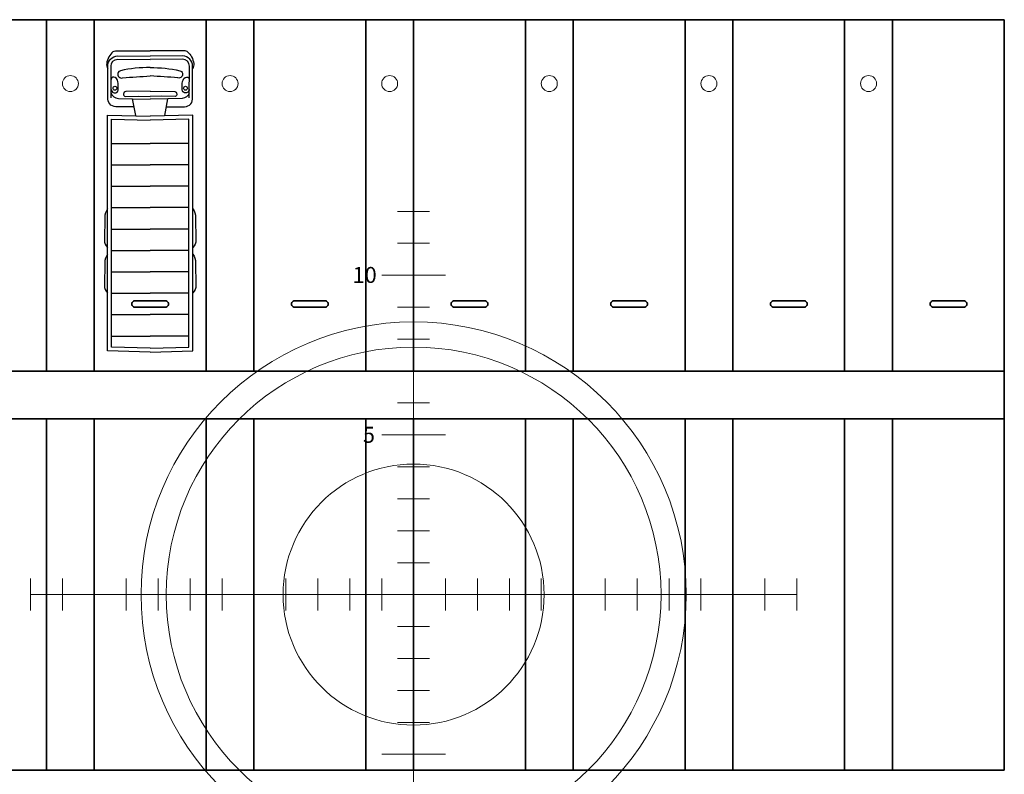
# Model space of a CAD drawing. Header units: metres. Extents: x -173 to 224, y -295 to 41.
# Tile 9 of 41: x -69 to -38, y 4 to 28. Entities that reach past the tile are written whole.
import ezdxf

# ---------------------------------------------------------------- set-up
doc = ezdxf.new("R2010")
doc.units = ezdxf.units.M
doc.layers.get('0').update_dxf_attribs({"lineweight": 25})
for name, color, linetype, lineweight in [('N-WE-VH-KANTVERHARDING-G', 210, 'Continuous', 35), ('X-XX-AL-AANKLEDING-S', 7, 'Continuous', 25), ('X-XX-AL-T50', 7, 'Continuous', 50), ('X-XX-AL-VERWIJZING-G', 7, 'Continuous', 18)]:
    doc.layers.add(name, color=color, linetype=linetype, lineweight=lineweight)
doc.styles.add('NLCS-ISO-M100-T50', font='NLCS-ISO.ttf', dxfattribs={"height": 0.5})

# ---------------------------------------------------------------- blocks, each defined once
blk = doc.blocks.new('radius vuilnisauto')
at = {"layer": 'X-XX-AL-VERWIJZING-G', "flags": 128}
for points in [[(-0.5, 12), (0.5, 12)], [(0, 12), (0, -12)], [(-0.5, 11), (0.5, 11)], [(1, 10), (-1, 10)], [(-0.5, 9), (0.5, 9)], [(-0.5, 8), (0.5, 8)], [(-0.5, 7), (0.5, 7)], [(-0.5, 6), (0.5, 6)], [(1, 5), (-1, 5)], [(-0.5, 4), (0.5, 4)], [(-0.5, 3), (0.5, 3)], [(-0.5, 2), (0.5, 2)], [(-10, -1), (-10, 1)], [(-5, -1), (-5, 1)], [(-0.5, 1), (0.5, 1)], [(5, -1), (5, 1)], [(10, -1), (10, 1)], [(-12, 0.5), (-12, -0.5)], [(-11, 0.5), (-11, -0.5)], [(-9, 0.5), (-9, -0.5)], [(-8, 0.5), (-8, -0.5)], [(-7, 0.5), (-7, -0.5)], [(-6, 0.5), (-6, -0.5)], [(-4, 0.5), (-4, -0.5)], [(-3, 0.5), (-3, -0.5)], [(-2, 0.5), (-2, -0.5)], [(-1, 0.5), (-1, -0.5)], [(1, 0.5), (1, -0.5)], [(2, 0.5), (2, -0.5)], [(3, 0.5), (3, -0.5)], [(4, 0.5), (4, -0.5)], [(6, 0.5), (6, -0.5)], [(7, 0.5), (7, -0.5)], [(8, 0.5), (8, -0.5)], [(9, 0.5), (9, -0.5)], [(11, 0.5), (11, -0.5)], [(12, 0.5), (12, -0.5)], [(-12, 0), (12, 0)], [(-0.5, -1), (0.5, -1)], [(-0.5, -2), (0.5, -2)], [(-0.5, -3), (0.5, -3)], [(-0.5, -4), (0.5, -4)], [(1, -5), (-1, -5)], [(-0.5, -6), (0.5, -6)], [(-0.5, -7), (0.5, -7)], [(-0.5, -8), (0.5, -8)], [(-0.5, -9), (0.5, -9)], [(1, -10), (-1, -10)], [(-0.5, -11), (0.5, -11)], [(-0.5, -12), (0.5, -12)]]:
    blk.add_lwpolyline(points, dxfattribs=at)
at = {"layer": 'X-XX-AL-VERWIJZING-G', "color": 160}
blk.add_circle((0, 0), 8.538, dxfattribs=at)
at = {"layer": 'X-XX-AL-VERWIJZING-G'}
for radius in [7.748, 4.087]:
    blk.add_circle((0, 0), radius, dxfattribs=at)
at = {"layer": 'X-XX-AL-T50', "char_height": 0.5, "attachment_point": 1, "style": 'NLCS-ISO-M100-T50'}
for s, width, insert in [('10', 0.555, (-1.912, 10.259)), ('5', 0.305, (-1.588, 5.254))]:
    blk.add_mtext_dynamic_manual_height_columns(s, width=width, gutter_width=2.5, heights=[0], dxfattribs=dict(at, insert=insert))
blk = doc.blocks.new('SAL-AANKLEDING_VRACHTAUTO_BOVENAANZICHT_9.5')
for points in [[(0.016, 1.16, -0.187887), (0.397, 1.362, -0.161348), (0.552, 1.33, 0.958877)], [(1.745, 0.506), (1.745, 1.078, 0.464869), (1.453, 1.324), (0.477, 1.33, 0.405949), (0.154, 1.018), (0.162, 0)], [(4.942, 1.336, -0.155063), (5.216, 1.422), (5.921, 1.432, -0.201315), (6.153, 1.338, 1.478929)], [(6.359, 1.336, -0.155063), (6.633, 1.422), (7.339, 1.432, -0.201315), (7.57, 1.338, 1.478929)], [(0.016, 1.16, 0.073943), (-0.008, 1.019), (0, 0)], [(1.463, 1.22), (0.477, 1.227, 0.403463), (0.257, 1.016), (0.265, 0)], [(0.521, 0.001, -0.058898), (0.617, 0.925, -1.043566), (0.842, 0.864, 0.005898), (0.782, 0.001, 2.740301)], [(1.208, 1.221, -1.014773), (1.194, 0.999), (1.015, 1.003, -0.251174), (0.831, 1.098, -0.575964), (0.891, 1.225, -6.526282)], [(1.319, 1.221, -0.312703), (1.486, 0.998), (1.495, 0.552)], [(1.271, 0.767, -0.814852), (1.425, 0.778), (1.419, 0.359), (1.428, 0)], [(0.016, -1.16, -0.073943), (-0.008, -1.019), (0, 0)], [(1.745, -0.505), (1.745, -1.078, -0.464869), (1.453, -1.324), (0.477, -1.33, -0.405949), (0.154, -1.018), (0.162, 0)], [(1.463, -1.22), (0.477, -1.227, -0.403463), (0.257, -1.016), (0.265, 0)], [(1.271, -0.766, 0.814852), (1.426, -0.778), (1.419, -0.359), (1.428, 0)], [(0.521, -0.001, 0.058898), (0.617, -0.925, 1.043566), (0.842, -0.864, -0.005898), (0.782, -0.001, -2.740301)], [(1.319, -1.221, 0.312703), (1.486, -0.998), (1.495, -0.552)], [(0.016, -1.16, 0.187887), (0.397, -1.362, 0.161348), (0.553, -1.33, -0.958877)], [(1.208, -1.221, 1.014773), (1.194, -0.999), (1.015, -1.003, 0.251174), (0.831, -1.098, 0.575964), (0.891, -1.225, 6.526273)], [(4.942, -1.335, 0.155063), (5.216, -1.421), (5.921, -1.432, 0.201315), (6.153, -1.338, -1.478929)], [(6.359, -1.335, 0.155063), (6.633, -1.421), (7.339, -1.432, 0.201315), (7.57, -1.338, -1.478929)]]:
    blk.add_lwpolyline(points, format="xyb")
for points in [[(9.426, 0), (9.393, 1.334), (2.013, 1.334), (2.041, -0.002)], [(9.304, 0), (9.274, 1.213), (2.137, 1.213), (2.162, 0)], [(2.896, 1.213), (2.896, 0)], [(3.566, 1.213), (3.566, 0)], [(4.236, 1.213), (4.236, 0)], [(4.906, 1.213), (4.906, 0)], [(5.576, 1.213), (5.576, 0)], [(6.246, 1.213), (6.246, 0)], [(6.916, 1.213), (6.916, 0)], [(7.586, 1.213), (7.586, 0)], [(8.256, 1.213), (8.256, 0)], [(8.926, 1.213), (8.926, 0)], [(1.262, 0), (1.271, 0.767)], [(1.495, 0.552), (1.511, 0)], [(2.025, 0.454), (1.495, 0.552)], [(1.262, 0), (1.271, -0.766)], [(1.495, -0.552), (1.511, 0)], [(9.426, 0), (9.393, -1.334), (2.013, -1.334), (2.041, 0.003)], [(9.304, 0), (9.274, -1.212), (2.137, -1.213), (2.162, 0)], [(2.896, -1.213), (2.896, 0)], [(3.566, -1.213), (3.566, 0)], [(4.236, -1.213), (4.236, 0)], [(4.906, -1.213), (4.906, 0)], [(5.576, -1.213), (5.576, 0)], [(6.246, -1.213), (6.246, 0)], [(6.916, -1.213), (6.916, 0)], [(7.586, -1.213), (7.586, 0)], [(8.256, -1.213), (8.256, 0)], [(8.926, -1.213), (8.926, 0)], [(2.025, -0.453), (1.495, -0.552)]]:
    blk.add_lwpolyline(points)
for centre in [(1.167, 1.104), (1.167, -1.104)]:
    blk.add_circle(centre, 0.0604)

msp = doc.modelspace()

# ---------------------------------------------------------------- linework, layer by layer
at = {"layer": 'N-WE-VH-KANTVERHARDING-G', "flags": 128}
for points in [[(-111.606, 27.888), (-38.106, 27.888)], [(-68.106, 27.888), (-68.106, 16.888)], [(-66.606, 27.888), (-66.606, 16.888)], [(-63.106, 27.888), (-63.106, 16.888)], [(-63.106, 27.888), (-63.106, 16.888)], [(-61.606, 27.888), (-61.606, 16.888)], [(-58.106, 27.888), (-58.106, 16.888)], [(-56.606, 27.888), (-56.606, 16.888)], [(-53.106, 27.888), (-53.106, 16.888)], [(-53.106, 27.888), (-53.106, 16.888)], [(-51.606, 27.888), (-51.606, 16.888)], [(-48.106, 27.888), (-48.106, 16.888)], [(-46.606, 27.888), (-46.606, 16.888)], [(-43.106, 27.888), (-43.106, 16.888)], [(-43.106, 27.888), (-43.106, 16.888)], [(-41.606, 27.888), (-41.606, 16.888)], [(-38.106, 27.888), (-38.106, 16.888)], [(-65.331, 19.088), (-64.381, 19.088)], [(-65.331, 18.888), (-64.381, 18.888)], [(-60.331, 19.088), (-59.381, 19.088)], [(-60.331, 18.888), (-59.381, 18.888)], [(-55.331, 19.088), (-54.381, 19.088)], [(-55.331, 18.888), (-54.381, 18.888)], [(-50.331, 19.088), (-49.381, 19.088)], [(-50.331, 18.888), (-49.381, 18.888)], [(-45.331, 19.088), (-44.381, 19.088)], [(-45.331, 18.888), (-44.381, 18.888)], [(-40.331, 19.088), (-39.381, 19.088)], [(-40.331, 18.888), (-39.381, 18.888)], [(-38.106, 16.888), (-111.606, 16.888)], [(-38.106, 15.388), (-38.106, 16.888)], [(-38.106, 15.388), (-111.606, 15.388)], [(-68.106, 4.388), (-68.106, 15.388)], [(-66.606, 4.388), (-66.606, 15.388)], [(-63.106, 4.388), (-63.106, 15.388)], [(-63.106, 4.388), (-63.106, 15.388)], [(-61.606, 4.388), (-61.606, 15.388)], [(-58.106, 4.388), (-58.106, 15.388)], [(-56.606, 4.388), (-56.606, 15.388)], [(-53.106, 4.388), (-53.106, 15.388)], [(-53.106, 4.388), (-53.106, 15.388)], [(-51.606, 4.388), (-51.606, 15.388)], [(-48.106, 4.388), (-48.106, 15.388)], [(-46.606, 4.388), (-46.606, 15.388)], [(-43.106, 4.388), (-43.106, 15.388)], [(-43.106, 4.388), (-43.106, 15.388)], [(-41.606, 4.388), (-41.606, 15.388)], [(-38.106, 4.388), (-38.106, 15.388)], [(-111.606, 4.388), (-38.106, 4.388)]]:
    msp.add_lwpolyline(points, dxfattribs=at)
at = {"layer": 'N-WE-VH-KANTVERHARDING-G'}
for centre, start, end in [((-65.331, 18.988), 90, 270.0396), ((-64.381, 18.988), 269.9604, 90), ((-60.331, 18.988), 90, 270.0396), ((-59.381, 18.988), 269.9604, 90), ((-55.331, 18.988), 90, 270.0396), ((-54.381, 18.988), 269.9604, 90), ((-50.331, 18.988), 90, 270.0396), ((-49.381, 18.988), 269.9604, 90), ((-45.331, 18.988), 90, 270.0396), ((-44.381, 18.988), 269.9604, 90), ((-40.331, 18.988), 90, 270.0396), ((-39.381, 18.988), 269.9604, 90)]:
    msp.add_arc(centre, 0.1, start, end, dxfattribs=at)
at = {"layer": 'X-XX-AL-VERWIJZING-G'}
for centre in [(-67.356, 25.888), (-62.356, 25.888), (-57.356, 25.888), (-52.356, 25.888), (-47.356, 25.888), (-42.356, 25.888)]:
    msp.add_circle(centre, 0.25, dxfattribs=at)

# ---------------------------------------------------------------- block references
at = {"layer": 'X-XX-AL-AANKLEDING-S', "rotation": 270}
msp.add_blockref('SAL-AANKLEDING_VRACHTAUTO_BOVENAANZICHT_9.5', (-64.856, 26.909), dxfattribs=at)
at = {"layer": 'X-XX-AL-T50'}
msp.add_blockref('radius vuilnisauto', (-56.606, 9.888), dxfattribs=at)

doc.saveas('drawing.dxf')
